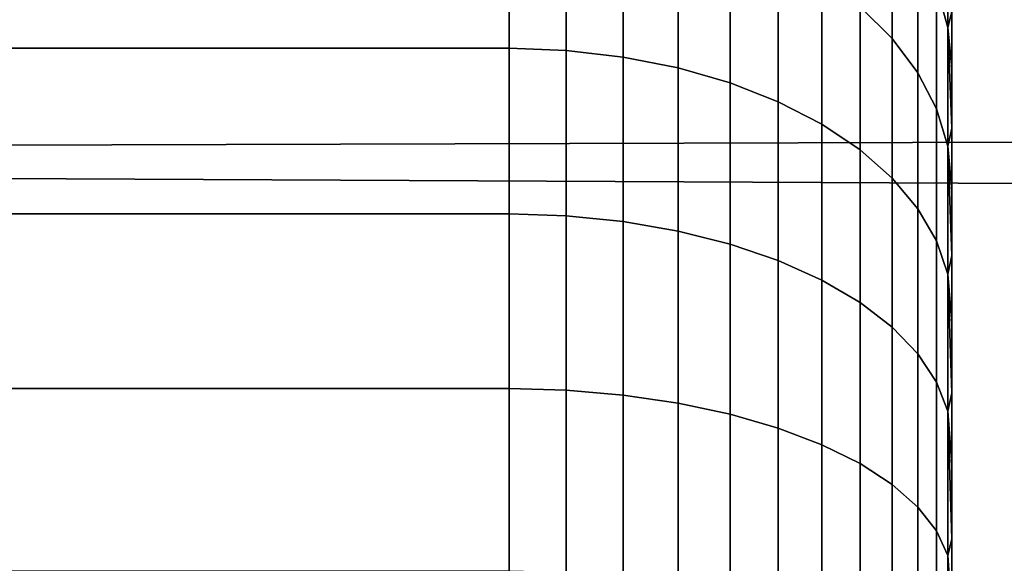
# Model space of a CAD drawing. Header units: metres. Extents: x -22 to 239, y -22 to 22.
# Tile 139 of 256: x 117.392 to 118.505, y 0.887 to 1.502. Entities that reach past the tile are written whole.
import ezdxf

# ---------------------------------------------------------------- set-up
doc = ezdxf.new("R2010")
doc.units = ezdxf.units.M
doc.layers.add('solid_10_151_033_XXX', color=7, linetype='CONTINUOUS')

msp = doc.modelspace()

# ---------------------------------------------------------------- linework, layer by layer
at = {"layer": 'solid_10_151_033_XXX'}
for points in [[(105.965271, 2.205854, 185.369705), (105.930756, 1.326396, 185.464539), (189.821106, 1.57122, 215.973663), (189.903381, 2.176233, 215.925186)], [(116.459976, 2.205852, 156.535736), (200.366913, 1.520641, 186.987045), (200.346329, 0.916682, 186.928848), (116.494492, 1.326393, 156.440918)], [(118.37809, 1.626411, 247.444992), (118.37809, 1.480474, 247.305466), (118.34169, 1.516278, 247.264481), (118.34169, 1.665745, 247.407379)], [(118.37809, 1.480474, 250.694534), (118.37809, 1.626411, 250.555008), (118.34169, 1.665745, 250.592621), (118.34169, 1.516278, 250.735519)], [(118.440895, 1.614688, 247.712326), (118.440895, 1.492762, 247.572769), (118.428123, 1.539172, 247.528397), (118.428123, 1.664889, 247.672302)], [(118.440895, 1.492762, 250.427231), (118.440895, 1.614688, 250.287674), (118.428123, 1.664889, 250.327698), (118.428123, 1.539172, 250.471603)], [(117.945175, 1.469463, 251.022537), (117.945175, 1.644847, 250.882675), (94.845177, 1.644847, 250.882675), (94.845177, 1.469464, 251.022537)], [(117.945175, 1.644847, 247.117325), (117.945175, 1.469463, 246.977463), (94.845177, 1.469464, 246.977463), (94.845177, 1.644847, 247.117325)], [(118.009789, 1.642088, 247.120483), (118.009789, 1.466999, 246.98085), (117.945175, 1.469463, 246.977463), (117.945175, 1.644847, 247.117325)], [(118.009789, 1.466999, 251.01915), (118.009789, 1.642088, 250.879517), (117.945175, 1.644847, 250.882675), (117.945175, 1.469463, 251.022537)], [(118.074013, 1.633738, 247.130035), (118.074013, 1.459538, 246.991119), (118.009789, 1.466999, 246.98085), (118.009789, 1.642088, 247.120483)], [(118.074013, 1.459538, 251.008881), (118.074013, 1.633738, 250.869965), (118.009789, 1.642088, 250.879517), (118.009789, 1.466999, 251.01915)], [(118.136032, 1.619937, 247.145828), (118.136032, 1.447209, 247.008087), (118.074013, 1.459538, 246.991119), (118.074013, 1.633738, 247.130035)], [(118.136032, 1.447209, 250.991913), (118.136032, 1.619937, 250.854172), (118.074013, 1.633738, 250.869965), (118.074013, 1.459538, 251.008881)], [(118.407066, 1.583978, 247.485565), (118.407066, 1.441848, 247.34967), (118.37809, 1.480474, 247.305466), (118.37809, 1.626411, 247.444992)], [(118.407066, 1.441848, 250.65033), (118.407066, 1.583978, 250.514435), (118.37809, 1.626411, 250.555008), (118.37809, 1.480474, 250.694534)], [(118.194778, 1.600924, 247.167603), (118.194778, 1.430223, 247.031464), (118.136032, 1.447209, 247.008087), (118.136032, 1.619937, 247.145828)], [(118.194778, 1.430224, 250.968536), (118.194778, 1.600924, 250.832397), (118.136032, 1.619937, 250.854172), (118.136032, 1.447209, 250.991913)], [(118.440895, 1.492762, 250.427231), (118.445175, 1.510794, 250.310532), (118.440895, 1.614688, 250.287674)], [(118.440895, 1.492762, 247.572769), (118.440895, 1.614688, 247.712326), (118.445175, 1.510795, 247.689468), (118.445175, 1.446667, 247.619003)], [(118.249245, 1.577024, 247.194946), (118.249245, 1.408872, 247.060852), (118.194778, 1.430223, 247.031464), (118.194778, 1.600924, 247.167603)], [(118.249245, 1.408872, 250.939148), (118.249245, 1.577024, 250.805054), (118.194778, 1.600924, 250.832397), (118.194778, 1.430224, 250.968536)], [(118.428123, 1.539172, 247.528397), (118.428123, 1.401063, 247.396362), (118.407066, 1.441848, 247.34967), (118.407066, 1.583978, 247.485565)], [(118.428123, 1.401063, 250.603638), (118.428123, 1.539172, 250.471603), (118.407066, 1.583978, 250.514435), (118.407066, 1.441848, 250.65033)], [(105.913475, 0.442613, 185.512024), (189.76564, 0.966539, 216.006332), (189.821106, 1.57122, 215.973663), (105.930756, 1.326396, 185.464539)], [(118.2985, 1.548646, 247.227432), (118.2985, 1.38352, 247.095749), (118.249245, 1.408872, 247.060852), (118.249245, 1.577024, 247.194946)], [(118.2985, 1.38352, 250.904251), (118.2985, 1.548646, 250.772568), (118.249245, 1.577024, 250.805054), (118.249245, 1.408872, 250.939148)], [(118.34169, 1.516278, 247.264481), (118.34169, 1.354603, 247.135544), (118.2985, 1.38352, 247.095749), (118.2985, 1.548646, 247.227432)], [(118.34169, 1.354603, 250.864456), (118.34169, 1.516278, 250.735519), (118.2985, 1.548646, 250.772568), (118.2985, 1.38352, 250.904251)], [(118.440895, 1.492762, 247.572769), (118.440895, 1.358817, 247.444702), (118.428123, 1.401063, 247.396362), (118.428123, 1.539172, 247.528397)], [(118.440895, 1.358817, 250.555298), (118.440895, 1.492762, 250.427231), (118.428123, 1.539172, 250.471603), (118.428123, 1.401063, 250.603638)], [(118.37809, 1.480474, 247.305466), (118.37809, 1.322617, 247.179581), (118.34169, 1.354603, 247.135544), (118.34169, 1.516278, 247.264481)], [(118.37809, 1.322617, 250.820419), (118.37809, 1.480474, 250.694534), (118.34169, 1.516278, 250.735519), (118.34169, 1.354603, 250.864456)], [(118.440895, 1.492762, 250.427231), (118.445175, 1.446666, 250.380997), (118.445175, 1.510794, 250.310532)], [(118.445175, 1.510795, 247.689468), (118.445175, 1.510794, 250.310532), (118.445175, 1.446666, 250.380997)], [(118.445175, 1.446667, 247.619003), (118.445175, 1.510795, 247.689468), (118.445175, 1.446666, 250.380997)], [(118.440895, 1.492762, 250.427231), (118.445175, 1.379262, 250.448318), (118.445175, 1.446666, 250.380997)], [(118.440895, 1.358817, 250.555298), (118.445175, 1.379262, 250.448318), (118.440895, 1.492762, 250.427231)], [(118.440895, 1.492762, 247.572769), (118.445175, 1.446667, 247.619003), (118.445175, 1.379264, 247.551682)], [(118.440895, 1.492762, 247.572769), (118.445175, 1.379264, 247.551682), (118.440895, 1.358817, 247.444702)], [(118.407066, 1.441848, 247.34967), (118.407066, 1.288109, 247.227066), (118.37809, 1.322617, 247.179581), (118.37809, 1.480474, 247.305466)], [(118.407066, 1.288109, 250.772934), (118.407066, 1.441848, 250.65033), (118.37809, 1.480474, 250.694534), (118.37809, 1.322617, 250.820419)], [(117.945175, 1.282248, 251.146118), (117.945175, 1.469463, 251.022537), (94.845177, 1.469464, 251.022537), (94.845177, 1.282249, 251.146118)], [(117.945175, 1.469463, 246.977463), (117.945175, 1.282248, 246.853882), (94.845177, 1.282249, 246.853882), (94.845177, 1.469464, 246.977463)], [(118.009789, 1.466999, 246.98085), (118.009789, 1.280098, 246.857483), (117.945175, 1.282248, 246.853882), (117.945175, 1.469463, 246.977463)], [(118.009789, 1.280098, 251.142517), (118.009789, 1.466999, 251.01915), (117.945175, 1.469463, 251.022537), (117.945175, 1.282248, 251.146118)], [(118.074013, 1.459538, 246.991119), (118.074013, 1.273588, 246.868378), (118.009789, 1.280098, 246.857483), (118.009789, 1.466999, 246.98085)], [(118.074013, 1.273588, 251.131622), (118.074013, 1.459538, 251.008881), (118.009789, 1.466999, 251.01915), (118.009789, 1.280098, 251.142517)], [(118.136032, 1.447209, 247.008087), (118.136032, 1.26283, 246.886383), (118.074013, 1.273588, 246.868378), (118.074013, 1.459538, 246.991119)], [(118.136032, 1.26283, 251.113617), (118.136032, 1.447209, 250.991913), (118.074013, 1.459538, 251.008881), (118.074013, 1.273588, 251.131622)], [(118.194778, 1.430223, 247.031464), (118.194778, 1.248008, 246.911194), (118.136032, 1.26283, 246.886383), (118.136032, 1.447209, 247.008087)], [(118.194778, 1.248008, 251.088806), (118.194778, 1.430224, 250.968536), (118.136032, 1.447209, 250.991913), (118.136032, 1.26283, 251.113617)], [(118.445175, 1.446667, 247.619003), (118.445175, 1.446666, 250.380997), (118.445175, 1.379262, 250.448318)], [(118.445175, 1.379264, 247.551682), (118.445175, 1.446667, 247.619003), (118.445175, 1.379262, 250.448318)], [(118.428123, 1.401063, 247.396362), (118.428123, 1.251673, 247.277222), (118.407066, 1.288109, 247.227066), (118.407066, 1.441848, 247.34967)], [(118.428123, 1.251673, 250.722778), (118.428123, 1.401063, 250.603638), (118.407066, 1.441848, 250.65033), (118.407066, 1.288109, 250.772934)], [(118.249245, 1.229376, 251.057632), (118.249245, 1.408872, 250.939148), (118.194778, 1.430224, 250.968536), (118.194778, 1.248008, 251.088806)], [(118.249245, 1.408872, 247.060852), (118.249245, 1.229376, 246.942368), (118.194778, 1.248008, 246.911194), (118.194778, 1.430223, 247.031464)], [(118.2985, 1.38352, 247.095749), (118.2985, 1.207255, 246.979401), (118.249245, 1.229376, 246.942368), (118.249245, 1.408872, 247.060852)], [(118.2985, 1.207255, 251.020599), (118.2985, 1.38352, 250.904251), (118.249245, 1.408872, 250.939148), (118.249245, 1.229376, 251.057632)], [(118.440895, 1.358817, 247.444702), (118.440895, 1.213931, 247.329163), (118.428123, 1.251673, 247.277222), (118.428123, 1.401063, 247.396362)], [(118.440895, 1.213931, 250.670837), (118.440895, 1.358817, 250.555298), (118.428123, 1.401063, 250.603638), (118.428123, 1.251673, 250.722778)], [(118.34169, 1.354603, 247.135544), (118.34169, 1.182022, 247.021622), (118.2985, 1.207255, 246.979401), (118.2985, 1.38352, 247.095749)], [(118.34169, 1.182022, 250.978378), (118.34169, 1.354603, 250.864456), (118.2985, 1.38352, 250.904251), (118.2985, 1.207255, 251.020599)], [(118.440895, 1.358817, 247.444702), (118.445175, 1.379264, 247.551682), (118.445175, 1.308734, 247.48764)], [(118.440895, 1.358817, 250.555298), (118.445175, 1.308733, 250.51236), (118.445175, 1.379262, 250.448318)], [(118.445175, 1.379264, 247.551682), (118.445175, 1.379262, 250.448318), (118.445175, 1.308733, 250.51236)], [(118.445175, 1.308734, 247.48764), (118.445175, 1.379264, 247.551682), (118.445175, 1.308733, 250.51236)], [(118.440895, 1.358817, 250.555298), (118.440895, 1.213931, 250.670837), (118.445175, 1.235195, 250.572983), (118.445175, 1.308733, 250.51236)], [(118.440895, 1.358817, 247.444702), (118.445175, 1.308734, 247.48764), (118.445175, 1.235196, 247.427017)], [(118.440895, 1.358817, 247.444702), (118.445175, 1.235196, 247.427017), (118.440895, 1.213931, 247.329163)], [(118.37809, 1.322617, 247.179581), (118.37809, 1.154111, 247.068344), (118.34169, 1.182022, 247.021622), (118.34169, 1.354603, 247.135544)], [(118.37809, 1.154111, 250.931656), (118.37809, 1.322617, 250.820419), (118.34169, 1.354603, 250.864456), (118.34169, 1.182022, 250.978378)], [(116.494492, 1.326393, 156.440918), (200.346329, 0.916682, 186.928848), (200.335968, 0.312806, 186.899582), (116.511772, 0.442611, 156.393433)], [(118.407066, 1.288109, 247.227066), (118.407066, 1.124, 247.118744), (118.37809, 1.154111, 247.068344), (118.37809, 1.322617, 247.179581)], [(118.407066, 1.124, 250.881256), (118.407066, 1.288109, 250.772934), (118.37809, 1.322617, 250.820419), (118.37809, 1.154111, 250.931656)], [(118.445175, 1.308734, 247.48764), (118.445175, 1.235195, 250.572983), (118.445175, 1.158883, 250.63002), (118.445175, 1.235196, 247.427017)], [(118.445175, 1.308734, 247.48764), (118.445175, 1.308733, 250.51236), (118.445175, 1.235195, 250.572983)], [(117.945175, 1.084709, 251.252426), (117.945175, 1.282248, 251.146118), (94.845177, 1.282249, 251.146118), (94.845177, 1.08471, 251.252426)], [(117.945175, 1.282248, 246.853882), (117.945175, 1.084709, 246.747574), (94.845177, 1.08471, 246.747574), (94.845177, 1.282249, 246.853882)], [(118.009789, 1.280098, 246.857483), (118.009789, 1.08289, 246.751358), (117.945175, 1.084709, 246.747574), (117.945175, 1.282248, 246.853882)], [(118.009789, 1.08289, 251.248642), (118.009789, 1.280098, 251.142517), (117.945175, 1.282248, 251.146118), (117.945175, 1.084709, 251.252426)], [(118.074013, 1.273588, 246.868378), (118.074013, 1.077383, 246.762787), (118.009789, 1.08289, 246.751358), (118.009789, 1.280098, 246.857483)], [(118.074013, 1.077383, 251.237213), (118.074013, 1.273588, 251.131622), (118.009789, 1.280098, 251.142517), (118.009789, 1.08289, 251.248642)], [(118.428123, 1.251673, 247.277222), (118.428123, 1.092205, 247.171951), (118.407066, 1.124, 247.118744), (118.407066, 1.288109, 247.227066)], [(118.428123, 1.092205, 250.828049), (118.428123, 1.251673, 250.722778), (118.407066, 1.288109, 250.772934), (118.407066, 1.124, 250.881256)], [(118.136032, 1.26283, 246.886383), (118.136032, 1.068282, 246.781693), (118.074013, 1.077383, 246.762787), (118.074013, 1.273588, 246.868378)], [(118.136032, 1.068282, 251.218307), (118.136032, 1.26283, 251.113617), (118.074013, 1.273588, 251.131622), (118.074013, 1.077383, 251.237213)], [(118.194778, 1.248008, 246.911194), (118.194778, 1.055744, 246.807724), (118.136032, 1.068282, 246.781693), (118.136032, 1.26283, 246.886383)], [(118.194778, 1.055744, 251.192276), (118.194778, 1.248008, 251.088806), (118.136032, 1.26283, 251.113617), (118.136032, 1.068282, 251.218307)], [(118.249245, 1.229376, 246.942368), (118.249245, 1.039983, 246.840454), (118.194778, 1.055744, 246.807724), (118.194778, 1.248008, 246.911194)], [(118.249245, 1.039983, 251.159546), (118.249245, 1.229376, 251.057632), (118.194778, 1.248008, 251.088806), (118.194778, 1.055744, 251.192276)], [(118.440895, 1.213931, 247.329163), (118.440895, 1.059272, 247.227081), (118.428123, 1.092205, 247.171951), (118.428123, 1.251673, 247.277222)], [(118.440895, 1.059272, 250.772919), (118.440895, 1.213931, 250.670837), (118.428123, 1.251673, 250.722778), (118.428123, 1.092205, 250.828049)], [(118.440895, 1.213931, 247.329163), (118.445175, 1.235196, 247.427017), (118.445175, 1.158885, 247.36998)], [(118.440895, 1.213931, 250.670837), (118.445175, 1.158883, 250.63002), (118.445175, 1.235195, 250.572983)], [(118.445175, 1.235196, 247.427017), (118.445175, 1.158883, 250.63002), (118.445175, 1.079969, 250.68335), (118.445175, 1.158885, 247.36998)], [(118.2985, 1.207255, 246.979401), (118.2985, 1.021269, 246.879318), (118.249245, 1.039983, 246.840454), (118.249245, 1.229376, 246.942368)], [(118.2985, 1.021269, 251.120682), (118.2985, 1.207255, 251.020599), (118.249245, 1.229376, 251.057632), (118.249245, 1.039983, 251.159546)], [(118.440895, 1.213931, 250.670837), (118.440895, 1.059272, 250.772919), (118.445175, 1.079969, 250.68335), (118.445175, 1.158883, 250.63002)], [(118.440895, 1.213931, 247.329163), (118.445175, 1.158885, 247.36998), (118.445175, 1.07997, 247.31665)], [(118.440895, 1.213931, 247.329163), (118.445175, 1.07997, 247.31665), (118.440895, 1.059272, 247.227081)], [(118.34169, 1.182022, 247.021622), (118.34169, 0.999923, 246.923645), (118.2985, 1.021269, 246.879318), (118.2985, 1.207255, 246.979401)], [(118.34169, 0.999923, 251.076355), (118.34169, 1.182022, 250.978378), (118.2985, 1.207255, 251.020599), (118.2985, 1.021269, 251.120682)], [(118.37809, 1.154111, 247.068344), (118.37809, 0.976312, 246.972672), (118.34169, 0.999923, 246.923645), (118.34169, 1.182022, 247.021622)], [(118.37809, 0.976312, 251.027328), (118.37809, 1.154111, 250.931656), (118.34169, 1.182022, 250.978378), (118.34169, 0.999923, 251.076355)], [(118.445175, 1.158885, 247.36998), (118.445175, 1.079969, 250.68335), (118.445175, 0.998603, 250.732849), (118.445175, 1.07997, 247.31665)], [(118.407066, 1.124, 247.118744), (118.407066, 0.95084, 247.025558), (118.37809, 0.976312, 246.972672), (118.37809, 1.154111, 247.068344)], [(118.407066, 0.95084, 250.974442), (118.407066, 1.124, 250.881256), (118.37809, 1.154111, 250.931656), (118.37809, 0.976312, 251.027328)], [(118.428123, 1.092205, 247.171951), (118.428123, 0.923944, 247.081406), (118.407066, 0.95084, 247.025558), (118.407066, 1.124, 247.118744)], [(118.428123, 0.923944, 250.918594), (118.428123, 1.092205, 250.828049), (118.407066, 1.124, 250.881256), (118.407066, 0.95084, 250.974442)], [(118.440895, 1.059272, 247.227081), (118.440895, 0.896084, 247.139267), (118.428123, 0.923944, 247.081406), (118.428123, 1.092205, 247.171951)], [(118.440895, 0.896084, 250.860733), (118.440895, 1.059272, 250.772919), (118.428123, 1.092205, 250.828049), (118.428123, 0.923944, 250.918594)], [(117.945175, 0.878437, 251.340591), (117.945175, 1.084709, 251.252426), (94.845177, 1.08471, 251.252426), (94.845177, 0.878437, 251.340591)], [(117.945175, 1.084709, 246.747574), (117.945175, 0.878437, 246.659409), (94.845177, 0.878437, 246.659409), (94.845177, 1.08471, 246.747574)], [(118.009789, 1.08289, 246.751358), (118.009789, 0.876964, 246.663345), (117.945175, 0.878437, 246.659409), (117.945175, 1.084709, 246.747574)], [(118.009789, 0.876964, 251.336655), (118.009789, 1.08289, 251.248642), (117.945175, 1.084709, 251.252426), (117.945175, 0.878437, 251.340591)], [(118.074013, 1.077383, 246.762787), (118.074013, 0.872504, 246.675217), (118.009789, 0.876964, 246.663345), (118.009789, 1.08289, 246.751358)], [(118.074013, 0.872504, 251.324783), (118.074013, 1.077383, 251.237213), (118.009789, 1.08289, 251.248642), (118.009789, 0.876964, 251.336655)], [(118.440895, 1.059272, 247.227081), (118.445175, 1.07997, 247.31665), (118.445175, 0.998604, 247.267151)], [(118.440895, 1.059272, 250.772919), (118.445175, 0.998603, 250.732849), (118.445175, 1.079969, 250.68335)], [(118.445175, 1.07997, 247.31665), (118.445175, 0.998603, 250.732849), (118.445175, 0.915021, 250.778412), (118.445175, 0.998604, 247.267151)], [(118.136032, 1.068282, 246.781693), (118.136032, 0.865134, 246.694855), (118.074013, 0.872504, 246.675217), (118.074013, 1.077383, 246.762787)], [(118.136032, 0.865134, 251.305145), (118.136032, 1.068282, 251.218307), (118.074013, 1.077383, 251.237213), (118.074013, 0.872504, 251.324783)], [(118.194778, 1.055744, 246.807724), (118.194778, 0.85498, 246.721909), (118.136032, 0.865134, 246.694855), (118.136032, 1.068282, 246.781693)], [(118.194778, 0.85498, 251.278091), (118.194778, 1.055744, 251.192276), (118.136032, 1.068282, 251.218307), (118.136032, 0.865134, 251.305145)], [(118.440895, 1.059272, 250.772919), (118.440895, 0.896084, 250.860733), (118.445175, 0.915021, 250.778412), (118.445175, 0.998603, 250.732849)], [(118.440895, 1.059272, 247.227081), (118.445175, 0.998604, 247.267151), (118.445175, 0.915022, 247.221588)], [(118.440895, 1.059272, 247.227081), (118.445175, 0.915022, 247.221588), (118.440895, 0.896084, 247.139267)], [(118.249245, 1.039983, 246.840454), (118.249245, 0.842216, 246.75592), (118.194778, 0.85498, 246.721909), (118.194778, 1.055744, 246.807724)], [(118.249245, 0.842216, 251.24408), (118.249245, 1.039983, 251.159546), (118.194778, 1.055744, 251.192276), (118.194778, 0.85498, 251.278091)], [(118.2985, 1.021269, 246.879318), (118.2985, 0.827061, 246.79631), (118.249245, 0.842216, 246.75592), (118.249245, 1.039983, 246.840454)], [(118.2985, 0.827061, 251.20369), (118.2985, 1.021269, 251.120682), (118.249245, 1.039983, 251.159546), (118.249245, 0.842216, 251.24408)], [(118.34169, 0.999923, 246.923645), (118.34169, 0.809774, 246.842361), (118.2985, 0.827061, 246.79631), (118.2985, 1.021269, 246.879318)], [(118.34169, 0.809774, 251.157639), (118.34169, 0.999923, 251.076355), (118.2985, 1.021269, 251.120682), (118.2985, 0.827061, 251.20369)], [(118.37809, 0.976312, 246.972672), (118.37809, 0.790653, 246.893311), (118.34169, 0.809774, 246.842361), (118.34169, 0.999923, 246.923645)], [(118.37809, 0.790653, 251.106689), (118.37809, 0.976312, 251.027328), (118.34169, 0.999923, 251.076355), (118.34169, 0.809774, 251.157639)], [(118.445175, 0.998604, 247.267151), (118.445175, 0.915021, 250.778412), (118.445175, 0.829353, 250.819931), (118.445175, 0.915022, 247.221588)], [(118.407066, 0.95084, 247.025558), (118.407066, 0.770025, 246.948273), (118.37809, 0.790653, 246.893311), (118.37809, 0.976312, 246.972672)], [(118.407066, 0.770025, 251.051727), (118.407066, 0.95084, 250.974442), (118.37809, 0.976312, 251.027328), (118.37809, 0.790653, 251.106689)], [(105.913475, 0.442613, 185.512024), (189.736694, 0.361935, 216.023407), (189.76564, 0.966539, 216.006332)], [(118.428123, 0.923944, 247.081406), (118.428123, 0.748243, 247.006317), (118.407066, 0.770025, 246.948273), (118.407066, 0.95084, 247.025558)], [(118.428123, 0.748243, 250.993683), (118.428123, 0.923944, 250.918594), (118.407066, 0.95084, 250.974442), (118.407066, 0.770025, 251.051727)], [(118.440895, 0.896084, 247.139267), (118.440895, 0.725681, 247.066422), (118.428123, 0.748243, 247.006317), (118.428123, 0.923944, 247.081406)], [(118.440895, 0.725681, 250.933578), (118.440895, 0.896084, 250.860733), (118.428123, 0.923944, 250.918594), (118.428123, 0.748243, 250.993683)], [(118.440895, 0.896084, 247.139267), (118.445175, 0.915022, 247.221588), (118.445175, 0.829355, 247.180069)], [(118.440895, 0.896084, 250.860733), (118.445175, 0.829353, 250.819931), (118.445175, 0.915021, 250.778412)], [(118.445175, 0.915022, 247.221588), (118.445175, 0.829353, 250.819931), (118.445175, 0.741733, 250.857376), (118.445175, 0.829355, 247.180069)], [(118.440895, 0.896084, 250.860733), (118.440895, 0.725681, 250.933578), (118.445175, 0.741733, 250.857376), (118.445175, 0.829353, 250.819931)], [(118.440895, 0.725681, 247.066422), (118.440895, 0.896084, 247.139267), (118.445175, 0.829355, 247.180069), (118.445175, 0.741735, 247.142624)]]:
    msp.add_3dface(points, dxfattribs=at)

doc.saveas('drawing.dxf')
